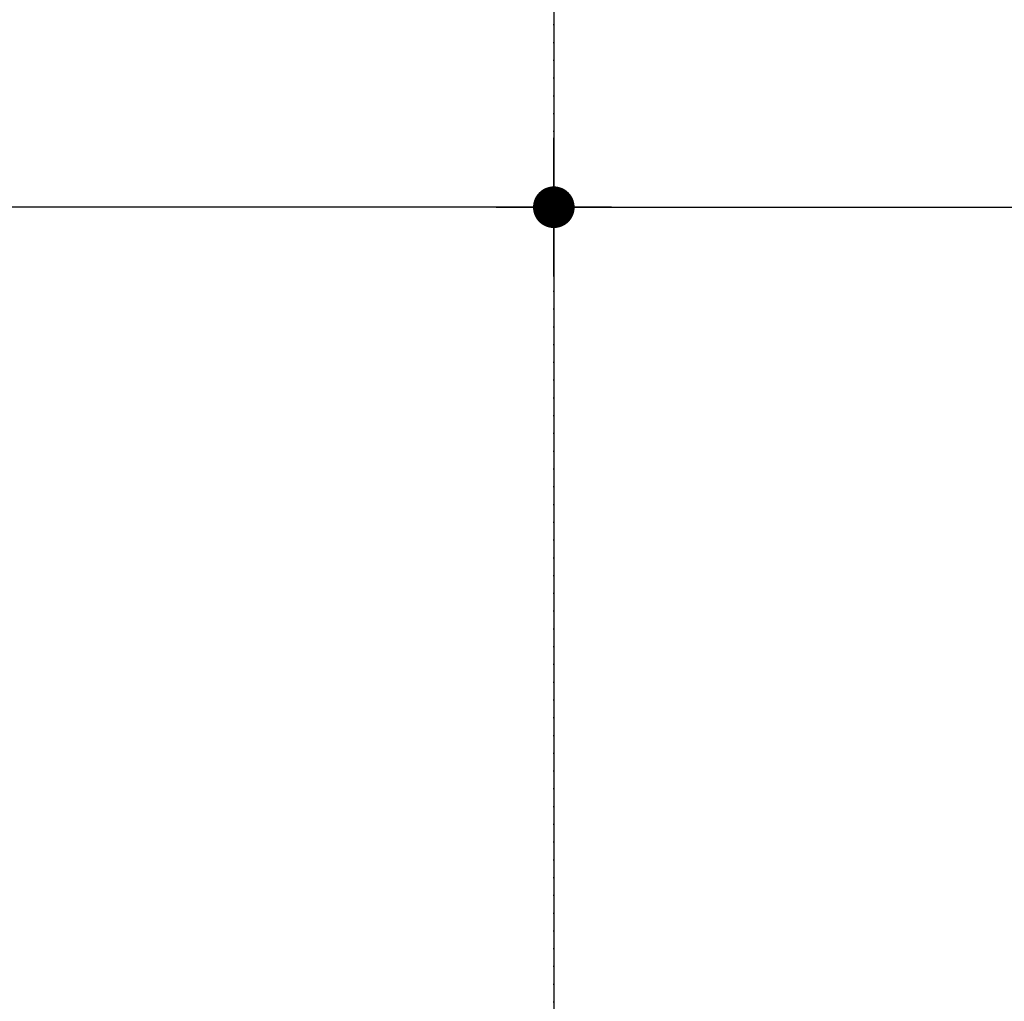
# Model space of a CAD drawing. Header units: metres. Extents: x 63115 to 703450, y -261936 to -53969.
# Tile 166 of 209: x 156597 to 157306, y -126200 to -125492. Entities that reach past the tile are written whole.
import ezdxf

# ---------------------------------------------------------------- set-up
doc = ezdxf.new("R2010")
doc.units = ezdxf.units.M
doc.header["$PDMODE"] = 35
doc.header["$PDSIZE"] = 50
doc.linetypes.add('DASHDOT2', pattern=[12.7, 6.35, -3.175, 0, -3.175])
doc.layers.get('0').update_dxf_attribs({"true_color": 0x83b7c5})
doc.layers.get('DEFPOINTS').update_dxf_attribs({"color": 6})
for name, color, linetype in [('_01-STRAMIENEN', 253, 'DASHDOT2'), ('_03-PROJECTION', 1, 'Continuous'), ('_06-DIMENSIONS', 7, 'Continuous')]:
    doc.layers.add(name, color=color, linetype=linetype)
doc.layers.add('_01Hulplijnen', color=6, linetype='Continuous', plot=False)
doc.styles.add('NIOstandard', font='arial.ttf')
doc.dimstyles.new('NIO-50-KLEIN', dxfattribs={"dimtxt": 100, "dimasz": 10, "dimexe": 2, "dimexo": 5, "dimgap": 10, "dimtad": 1, "dimdec": 0, "dimzin": 0, "dimdsep": 46, "dimtxsty": 'NIOstandard', "dimblk1": 'MAATSTR', "dimblk2": 'MAATSTR', "dimsah": 1, "dimcen": 0, "dimdle": 1.5, "dimse1": 1, "dimse2": 1, "dimclrd": 7, "dimclre": 256, "dimclrt": 256, "dimazin": 0, "dimtfac": 1, "dimtdec": 0, "dimtofl": 0, "dimtmove": 1, "dimatfit": 2, "dimldrblk": 'MAATSTR', "dimfxl": 1, "dimtvp": 1, "dimtolj": 1, "dimtzin": 0, "dimarcsym": 0})

# ---------------------------------------------------------------- blocks, each defined once
blk = doc.blocks.new('MAATSTR')
at = {"linetype": 'Continuous'}
for p, q in [((0, 5), (0, -5)), ((-4.167, 0), (4.167, 0))]:
    blk.add_line(p, q, dxfattribs=at)
at = {"linetype": 'Continuous', "const_width": 1.5}
blk.add_lwpolyline([(-0.75, 0, 1), (0.75, 0, 1)], format="xyb", close=True, dxfattribs=at)
blk = doc.blocks.new('*D409')
at = {"layer": '_06-DIMENSIONS', "color": 7, "lineweight": -2, "transparency": 16777216}
blk.add_line((-3960, 4783.11), (-5090, 4783.11), dxfattribs=at)
at = {"layer": 'DEFPOINTS', "color": 0, "transparency": 16777216}
for p in [(-5100, 4783.11), (-5100, 4150), (-3950, 4150)]:
    blk.add_point(p, dxfattribs=at)
at = {"layer": '_06-DIMENSIONS', "color": 7, "lineweight": -2, "transparency": 16777216, "xscale": 10, "yscale": 10, "zscale": 10, "rotation": 180}
blk.add_blockref('MAATSTR', (-5100, 4783.11), dxfattribs=at)
at = {"layer": '_06-DIMENSIONS', "color": 7, "lineweight": -2, "transparency": 16777216, "xscale": 10, "yscale": 10, "zscale": 10}
blk.add_blockref('MAATSTR', (-3950, 4783.11), dxfattribs=at)
at = {"layer": '_06-DIMENSIONS', "transparency": 16777216, "insert": (-4525, 4844.16), "char_height": 100, "attachment_point": 5, "style": 'NIOstandard'}
blk.add_mtext('\\A1;1150', dxfattribs=at)
blk = doc.blocks.new('*D411')
at = {"layer": '_06-DIMENSIONS', "color": 7, "lineweight": -2, "transparency": 16777216}
blk.add_line((-3940, 4783.11), (-2760, 4783.11), dxfattribs=at)
at = {"layer": 'DEFPOINTS', "color": 0, "transparency": 16777216}
for p in [(-2750, 4783.11), (-3950, 4150), (-2750, 4150)]:
    blk.add_point(p, dxfattribs=at)
at = {"layer": '_06-DIMENSIONS', "color": 7, "lineweight": -2, "transparency": 16777216, "xscale": 10, "yscale": 10, "zscale": 10, "rotation": 180}
blk.add_blockref('MAATSTR', (-3950, 4783.11), dxfattribs=at)
at = {"layer": '_06-DIMENSIONS', "color": 7, "lineweight": -2, "transparency": 16777216, "xscale": 10, "yscale": 10, "zscale": 10}
blk.add_blockref('MAATSTR', (-2750, 4783.11), dxfattribs=at)
at = {"layer": '_06-DIMENSIONS', "transparency": 16777216, "insert": (-3350, 4844.16), "char_height": 100, "attachment_point": 5, "style": 'NIOstandard'}
blk.add_mtext('\\A1;1200', dxfattribs=at)
blk = doc.blocks.new('*U396')
at = {"layer": '_01-STRAMIENEN'}
blk.add_lwpolyline([(-3950, 5487.36), (-3950, -4768.64)], dxfattribs=at)
at = {"layer": '_01Hulplijnen'}
blk.add_lwpolyline([(-3950, 5487.36), (-3950, -4768.64)], dxfattribs=at)
at = {"layer": '_06-DIMENSIONS'}
for base, p2, picture, middle in [((-5100, 4783.11), (-5100, 4150), '*D409', (-4525, 4844.16)), ((-2750, 4783.11), (-2750, 4150), '*D411', (-3350, 4844.16))]:
    dim = blk.add_linear_dim(base=base, p1=(-3950, 4150), p2=p2, dimstyle='NIO-50-KLEIN', override={"dimfxlon": 1, "dimarcsym": 1}, dxfattribs=at)
    dim.commit()
    dim.dimension.update_dxf_attribs({"geometry": picture, "text_midpoint": middle})

msp = doc.modelspace()

# ---------------------------------------------------------------- block references
at = {"layer": '_03-PROJECTION'}
msp.add_blockref('*U396', (160931.8, -130410.61), dxfattribs=at)

doc.saveas('drawing.dxf')
